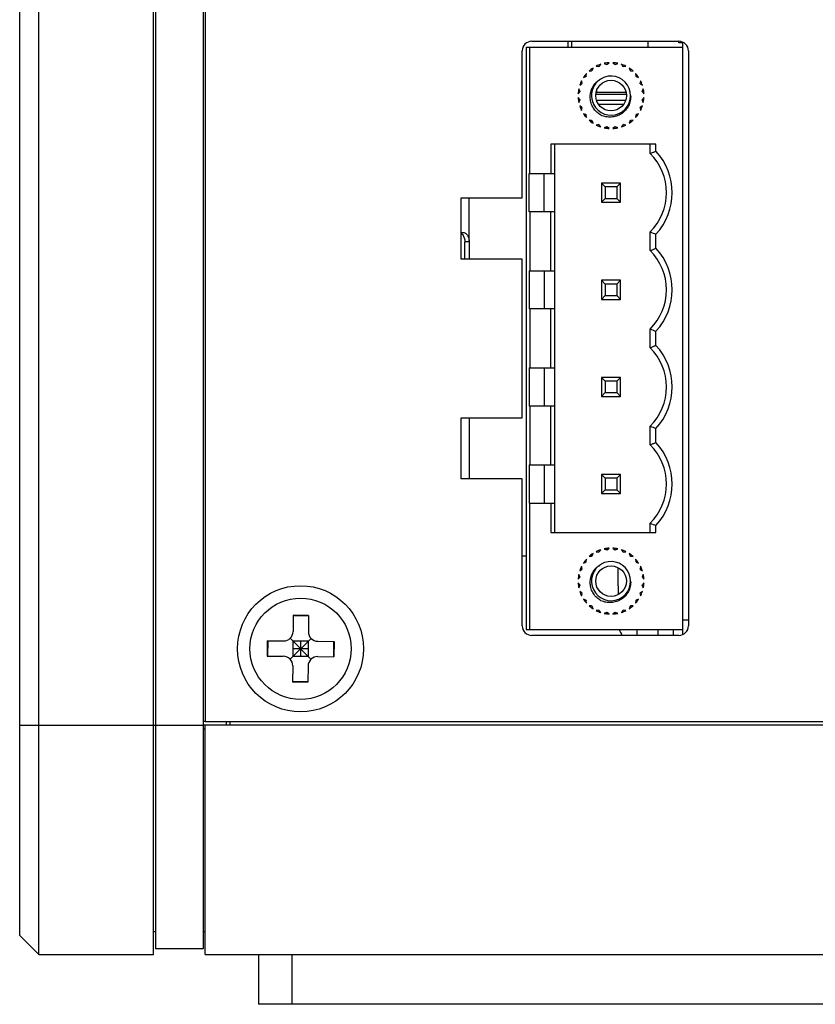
# Model space of a CAD drawing. Header units: millimetres. Extents: x 72 to 798, y -1324 to -805.
# Tile 1 of 18: x 72 to 114, y -1177 to -1125. Entities that reach past the tile are written whole.
import ezdxf

# ---------------------------------------------------------------- set-up
doc = ezdxf.new("R2010")
doc.units = ezdxf.units.MM
doc.header["$LTSCALE"] = 46.255
doc.layers.add('00_COMPONENTS', color=7, linetype='CONTINUOUS')

msp = doc.modelspace()

# ---------------------------------------------------------------- linework, layer by layer
at = {"layer": '00_COMPONENTS', "color": 7}
for p, q in [((73.2, -1174.243), (73.2, -971.243)), ((79.2, -1174.243), (79.2, -971.243)), ((79.3, -971.543), (79.3, -1173.943)), ((81.8, -971.543), (81.8, -1173.943)), ((72.2, -1173.243), (72.2, -972.243)), ((81.9, -983.443), (81.9, -1162.043)), ((99, -1126.463), (106.7, -1126.463)), ((100.9, -1126.763), (100.9, -1126.463)), ((101.1, -1126.763), (101.1, -1126.463)), ((105.1, -1126.763), (105.1, -1126.463)), ((106.7, -1126.543), (106.7, -1126.463)), ((106.9, -1126.543), (106.7, -1126.543)), ((106.9, -1157.52), (106.9, -1126.505)), ((98.5, -1134.653), (98.5, -1126.963)), ((98.7, -1126.763), (106.9, -1126.763)), ((98.7, -1126.763), (98.7, -1157.243)), ((98.9, -1133.383), (98.9, -1126.763)), ((107.2, -1126.963), (107.2, -1157.043)), ((102.95, -1127.666), (103.055, -1127.581)), ((103.246, -1127.581), (103.35, -1127.666)), ((102, -1128.018), (102.134, -1128.004)), ((102.158, -1127.985), (102.206, -1127.86)), ((102.372, -1127.764), (102.505, -1127.785)), ((102.533, -1127.773), (102.612, -1127.665)), ((102.797, -1127.615), (102.92, -1127.67)), ((103.381, -1127.67), (103.504, -1127.615)), ((103.689, -1127.665), (103.768, -1127.773)), ((103.796, -1127.785), (103.929, -1127.764)), ((104.095, -1127.86), (104.143, -1127.985)), ((104.167, -1128.004), (104.301, -1128.018)), ((101.632, -1128.658), (101.611, -1128.525)), ((101.707, -1128.359), (101.832, -1128.311)), ((101.851, -1128.287), (101.865, -1128.153)), ((104.436, -1128.153), (104.45, -1128.287)), ((104.469, -1128.311), (104.594, -1128.359)), ((104.69, -1128.525), (104.669, -1128.658)), ((101.428, -1129.208), (101.513, -1129.103)), ((101.517, -1129.073), (101.462, -1128.95)), ((101.512, -1128.765), (101.62, -1128.686)), ((102.4, -1129.143), (102.4, -1129.026)), ((104.681, -1128.686), (104.789, -1128.765)), ((104.839, -1128.95), (104.784, -1129.073)), ((104.788, -1129.103), (104.873, -1129.208)), ((101.513, -1129.503), (101.428, -1129.399)), ((101.462, -1129.657), (101.517, -1129.534)), ((103.95, -1129.243), (102.35, -1129.243)), ((102.4, -1129.143), (102.36, -1129.184)), ((103.934, -1129.143), (102.4, -1129.143)), ((104.784, -1129.534), (104.839, -1129.657)), ((104.873, -1129.399), (104.788, -1129.503)), ((101.62, -1129.921), (101.512, -1129.842)), ((101.611, -1130.082), (101.632, -1129.949)), ((102.483, -1129.743), (103.818, -1129.743)), ((104.669, -1129.949), (104.69, -1130.082)), ((104.789, -1129.842), (104.681, -1129.921)), ((101.832, -1130.296), (101.707, -1130.248)), ((101.865, -1130.454), (101.851, -1130.32)), ((102.134, -1130.603), (102, -1130.589)), ((102.206, -1130.747), (102.158, -1130.622)), ((104.143, -1130.622), (104.095, -1130.747)), ((104.301, -1130.589), (104.167, -1130.603)), ((104.45, -1130.32), (104.436, -1130.454)), ((104.594, -1130.248), (104.469, -1130.296)), ((102.505, -1130.822), (102.372, -1130.843)), ((102.612, -1130.942), (102.533, -1130.834)), ((102.92, -1130.937), (102.797, -1130.992)), ((103.055, -1131.026), (102.95, -1130.941)), ((103.35, -1130.941), (103.246, -1131.026)), ((103.504, -1130.992), (103.381, -1130.937)), ((103.768, -1130.834), (103.689, -1130.942)), ((103.929, -1130.843), (103.796, -1130.822)), ((105.5, -1131.843), (100, -1131.843)), ((100, -1131.843), (100, -1133.383)), ((100.2, -1152.163), (100.2, -1131.843)), ((105.2, -1132.332), (105.2, -1131.843)), ((105.5, -1132.212), (105.5, -1131.843)), ((98.873, -1133.383), (100.2, -1133.383)), ((98.873, -1135.383), (98.873, -1133.383)), ((99.65, -1135.383), (99.65, -1133.383)), ((103.65, -1133.883), (102.65, -1133.883)), ((102.65, -1133.883), (102.85, -1134.083)), ((102.65, -1133.883), (102.65, -1134.883)), ((103.45, -1134.083), (102.85, -1134.083)), ((102.85, -1134.083), (102.85, -1134.683)), ((103.65, -1133.883), (103.45, -1134.083)), ((103.45, -1134.083), (103.45, -1134.683)), ((103.65, -1134.883), (103.65, -1133.883)), ((95.3, -1134.653), (98.5, -1134.653)), ((95.3, -1137.853), (95.3, -1134.653)), ((102.85, -1134.683), (102.65, -1134.883)), ((102.85, -1134.683), (103.45, -1134.683)), ((103.45, -1134.683), (103.65, -1134.883)), ((102.65, -1134.883), (103.65, -1134.883)), ((100.2, -1135.383), (98.873, -1135.383)), ((98.9, -1135.383), (98.9, -1138.463)), ((100, -1138.463), (100, -1135.383)), ((95.3, -1136.458), (95.397, -1136.458)), ((105.2, -1137.412), (105.2, -1136.435)), ((105.5, -1137.292), (105.5, -1136.555)), ((95.5, -1137.853), (95.5, -1136.958)), ((95.726, -1136.958), (95.726, -1137.853)), ((98.5, -1137.853), (95.3, -1137.853)), ((98.5, -1146.153), (98.5, -1137.853)), ((98.873, -1138.463), (100.2, -1138.463)), ((98.873, -1138.463), (98.873, -1140.463)), ((99.65, -1138.463), (99.65, -1140.463)), ((103.65, -1138.963), (102.65, -1138.963)), ((102.65, -1138.963), (102.85, -1139.163)), ((102.65, -1138.963), (102.65, -1139.963)), ((103.45, -1139.163), (102.85, -1139.163)), ((102.85, -1139.163), (102.85, -1139.763)), ((103.65, -1138.963), (103.45, -1139.163)), ((103.45, -1139.163), (103.45, -1139.763)), ((103.65, -1139.963), (103.65, -1138.963)), ((102.85, -1139.763), (102.65, -1139.963)), ((102.85, -1139.763), (103.45, -1139.763)), ((103.45, -1139.763), (103.65, -1139.963)), ((100.2, -1140.463), (98.873, -1140.463)), ((98.9, -1140.463), (98.9, -1143.543)), ((100, -1143.543), (100, -1140.463)), ((102.65, -1139.963), (103.65, -1139.963)), ((105.2, -1142.492), (105.2, -1141.515)), ((105.5, -1142.372), (105.5, -1141.635)), ((98.873, -1143.543), (100.2, -1143.543)), ((98.873, -1143.543), (98.873, -1145.543)), ((99.65, -1143.543), (99.65, -1145.543)), ((103.65, -1144.043), (102.65, -1144.043)), ((102.65, -1144.043), (102.85, -1144.243)), ((102.65, -1144.043), (102.65, -1145.043)), ((103.65, -1144.043), (103.45, -1144.243)), ((103.65, -1145.043), (103.65, -1144.043)), ((103.45, -1144.243), (102.85, -1144.243)), ((102.85, -1144.243), (102.85, -1144.843)), ((103.45, -1144.243), (103.45, -1144.843)), ((102.85, -1144.843), (102.65, -1145.043)), ((102.65, -1145.043), (103.65, -1145.043)), ((102.85, -1144.843), (103.45, -1144.843)), ((103.45, -1144.843), (103.65, -1145.043)), ((100.2, -1145.543), (98.873, -1145.543)), ((98.9, -1145.543), (98.9, -1148.623)), ((100, -1148.623), (100, -1145.543)), ((95.3, -1146.153), (98.5, -1146.153)), ((95.3, -1149.353), (95.3, -1146.153)), ((105.2, -1147.572), (105.2, -1146.595)), ((105.5, -1147.452), (105.5, -1146.715)), ((98.873, -1148.623), (100.2, -1148.623)), ((98.873, -1148.623), (98.873, -1150.623)), ((99.65, -1148.623), (99.65, -1150.623)), ((103.65, -1149.123), (102.65, -1149.123)), ((102.65, -1149.123), (102.85, -1149.323)), ((102.65, -1149.123), (102.65, -1150.123)), ((103.65, -1149.123), (103.45, -1149.323)), ((103.65, -1150.123), (103.65, -1149.123)), ((98.5, -1149.353), (95.3, -1149.353)), ((98.5, -1157.043), (98.5, -1149.353)), ((103.45, -1149.323), (102.85, -1149.323)), ((102.85, -1149.323), (102.85, -1149.923)), ((103.45, -1149.323), (103.45, -1149.923)), ((102.85, -1149.923), (102.65, -1150.123)), ((102.65, -1150.123), (103.65, -1150.123)), ((102.85, -1149.923), (103.45, -1149.923)), ((103.45, -1149.923), (103.65, -1150.123)), ((98.873, -1150.623), (100.2, -1150.623)), ((98.9, -1157.243), (98.9, -1150.623)), ((100, -1150.623), (100, -1152.163)), ((105.2, -1152.163), (105.2, -1151.675)), ((105.5, -1152.163), (105.5, -1151.795)), ((100, -1152.163), (105.5, -1152.163)), ((102.158, -1153.385), (102.206, -1153.26)), ((102.372, -1153.164), (102.505, -1153.185)), ((102.533, -1153.173), (102.612, -1153.065)), ((102.797, -1153.015), (102.92, -1153.07)), ((102.95, -1153.066), (103.055, -1152.981)), ((103.246, -1152.981), (103.35, -1153.066)), ((103.381, -1153.07), (103.504, -1153.015)), ((103.689, -1153.065), (103.768, -1153.173)), ((103.796, -1153.185), (103.929, -1153.164)), ((104.095, -1153.26), (104.143, -1153.385)), ((98.7, -1153.393), (98.5, -1153.393)), ((101.707, -1153.759), (101.832, -1153.711)), ((101.851, -1153.687), (101.865, -1153.553)), ((102, -1153.418), (102.134, -1153.404)), ((104.167, -1153.404), (104.301, -1153.418)), ((104.436, -1153.553), (104.45, -1153.687)), ((104.469, -1153.711), (104.594, -1153.759)), ((101.517, -1154.473), (101.462, -1154.35)), ((101.512, -1154.165), (101.62, -1154.086)), ((101.632, -1154.058), (101.611, -1153.925)), ((103.52, -1154.943), (103.52, -1153.995)), ((104.69, -1153.925), (104.669, -1154.058)), ((104.681, -1154.086), (104.789, -1154.165)), ((104.839, -1154.35), (104.784, -1154.473)), ((101.428, -1154.608), (101.513, -1154.503)), ((101.513, -1154.903), (101.428, -1154.799)), ((104.788, -1154.503), (104.873, -1154.608)), ((104.873, -1154.799), (104.788, -1154.903)), ((101.462, -1155.057), (101.517, -1154.934)), ((101.62, -1155.321), (101.512, -1155.242)), ((101.611, -1155.482), (101.632, -1155.349)), ((103.52, -1154.943), (103.525, -1154.943)), ((104.669, -1155.349), (104.69, -1155.482)), ((104.789, -1155.242), (104.681, -1155.321)), ((104.784, -1154.934), (104.839, -1155.057)), ((101.832, -1155.696), (101.707, -1155.648)), ((101.865, -1155.854), (101.851, -1155.72)), ((104.45, -1155.72), (104.436, -1155.854)), ((104.594, -1155.648), (104.469, -1155.696)), ((102.134, -1156.003), (102, -1155.989)), ((102.206, -1156.147), (102.158, -1156.022)), ((102.505, -1156.222), (102.372, -1156.243)), ((102.612, -1156.342), (102.533, -1156.234)), ((102.92, -1156.337), (102.797, -1156.392)), ((103.055, -1156.426), (102.95, -1156.341)), ((103.35, -1156.341), (103.246, -1156.426)), ((103.504, -1156.392), (103.381, -1156.337)), ((103.768, -1156.234), (103.689, -1156.342)), ((103.929, -1156.243), (103.796, -1156.222)), ((104.143, -1156.022), (104.095, -1156.147)), ((104.301, -1155.989), (104.167, -1156.003)), ((86.516, -1156.49), (86.509, -1157.34)), ((87.316, -1156.497), (86.516, -1156.49)), ((87.316, -1156.525), (86.516, -1156.517)), ((87.316, -1156.497), (87.308, -1157.347)), ((98.7, -1157.243), (106.9, -1157.243)), ((105.6, -1157.243), (105.6, -1157.543)), ((106.4, -1157.243), (106.4, -1157.543)), ((85.154, -1157.828), (85.147, -1158.628)), ((85.154, -1157.828), (86.004, -1157.836)), ((85.182, -1157.828), (85.174, -1158.628)), ((86.349, -1158.785), (87.452, -1157.702)), ((87.442, -1158.795), (86.359, -1157.692)), ((86.504, -1157.84), (86.497, -1158.64)), ((87.304, -1157.847), (86.504, -1157.84)), ((86.904, -1157.844), (86.897, -1158.643)), ((87.304, -1157.847), (87.297, -1158.647)), ((87.804, -1157.852), (88.654, -1157.859)), ((88.627, -1157.859), (88.619, -1158.659)), ((88.654, -1157.859), (88.647, -1158.659)), ((106.7, -1157.543), (99, -1157.543)), ((87.3, -1158.247), (86.501, -1158.24)), ((85.147, -1158.628), (85.997, -1158.635)), ((87.297, -1158.647), (86.497, -1158.64)), ((87.797, -1158.651), (88.647, -1158.659)), ((86.493, -1159.14), (86.485, -1159.99)), ((87.292, -1159.147), (87.285, -1159.997)), ((87.285, -1159.97), (86.485, -1159.962)), ((87.285, -1159.997), (86.485, -1159.99)), ((81.9, -1162.043), (142.7, -1162.043)), ((83, -1162.043), (83, -1162.243)), ((83.2, -1162.043), (83.2, -1162.243)), ((142.9, -1162.243), (81.8, -1162.243)), ((81.9, -1174.243), (81.9, -1162.243)), ((72.2, -1173.243), (73.2, -1174.243)), ((79.2, -1173.043), (79.3, -1173.043)), ((81.8, -1173.043), (81.9, -1173.043)), ((81.8, -1173.943), (79.3, -1173.943)), ((73.2, -1174.243), (79.2, -1174.243)), ((81.9, -1174.243), (145.2, -1174.243)), ((84.7, -1174.243), (84.7, -1176.843)), ((144.2, -1176.843), (84.7, -1176.843))]:
    msp.add_line(p, q, dxfattribs=at)
at = {"layer": '00_COMPONENTS', "color": 4}
for p, q in [((102.388, -1129.543), (103.913, -1129.543)), ((95.726, -1136.958), (95.726, -1134.653)), ((95.726, -1136.958), (95.5, -1136.958)), ((95.726, -1146.153), (95.726, -1149.353)), ((107.2, -1156.743), (106.9, -1156.743)), ((104.52, -1157.543), (104.52, -1157.243)), ((81.9, -1162.043), (81.8, -1162.043)), ((72.2, -1162.243), (81.8, -1162.243)), ((81.9, -1162.447), (81.8, -1162.447)), ((86.45, -1174.243), (86.45, -1176.843))]:
    msp.add_line(p, q, dxfattribs=at)
at = {"layer": '00_COMPONENTS', "color": 7}
for centre, radius in [((103.15, -1129.303), 0.8), ((103.15, -1154.703), 0.8), ((86.9, -1158.243), 3.3), ((86.9, -1158.243), 2.65)]:
    msp.add_circle(centre, radius, dxfattribs=at)
for centre, radius, start, end in [((99, -1126.963), 0.5, 90, 180), ((106.7, -1126.963), 0.5, 0, 90), ((103.15, -1129.303), 1.725, 93.183, 101.817), ((103.15, -1129.303), 1.725, 78.183, 86.817), ((103.15, -1129.303), 1.725, 123.183, 131.817), ((103.15, -1129.303), 1.65, 126.9621, 128.0379), ((103.15, -1129.303), 1.725, 108.183, 116.817), ((103.15, -1129.303), 1.65, 111.9621, 113.0379), ((103.15, -1129.303), 1.65, 96.9621, 98.0379), ((103.15, -1129.303), 1.65, 81.9621, 83.0379), ((103.15, -1129.303), 1.725, 63.183, 71.817), ((103.15, -1129.303), 1.65, 66.9621, 68.0379), ((103.15, -1129.303), 1.725, 48.183, 56.817), ((103.15, -1129.303), 1.65, 51.9621, 53.0379), ((103.15, -1129.303), 1.725, 153.183, 161.817), ((103.15, -1129.303), 1.725, 138.183, 146.817), ((103.15, -1129.303), 1.65, 141.9621, 143.0379), ((103.15, -1129.303), 1.025, 129.2132, 120.358), ((103.785, -1130.275), 2.185, 123.9541, 124.1295), ((103.216, -1129.429), 1.165, 123.3202, 123.9799), ((101.633, -1126.865), 1.848, 301.5412, 302.7517), ((103.15, -1129.303), 1.725, 33.183, 41.817), ((103.15, -1129.303), 1.65, 36.9621, 38.0379), ((103.15, -1129.303), 1.725, 18.183, 26.817), ((103.15, -1129.303), 1.725, 168.183, 176.817), ((103.15, -1129.303), 1.65, 171.9621, 173.0379), ((103.15, -1129.303), 1.65, 156.9621, 158.0379), ((103.15, -1129.303), 1.65, 21.9621, 23.0379), ((103.15, -1129.303), 1.65, 6.9621, 8.0379), ((103.15, -1129.303), 1.725, 3.183, 11.817), ((103.15, -1129.303), 1.725, 183.183, 191.817), ((103.15, -1129.303), 1.65, 186.9621, 188.0379), ((103.15, -1129.303), 1.65, 351.9621, 353.0379), ((103.15, -1129.303), 1.725, 348.183, 356.817), ((103.15, -1129.303), 1.725, 198.183, 206.817), ((103.15, -1129.303), 1.65, 201.9621, 203.0379), ((103.15, -1129.303), 1.65, 336.9621, 338.0379), ((103.15, -1129.303), 1.725, 333.183, 341.817), ((103.15, -1129.303), 1.725, 213.183, 221.817), ((103.15, -1129.303), 1.65, 216.9621, 218.0379), ((103.15, -1129.303), 1.725, 228.183, 236.817), ((103.15, -1129.303), 1.65, 231.9621, 233.0379), ((103.15, -1129.303), 1.725, 303.183, 311.817), ((103.15, -1129.303), 1.65, 306.9621, 308.0379), ((103.15, -1129.303), 1.725, 318.183, 326.817), ((103.15, -1129.303), 1.65, 321.9621, 323.0379), ((103.15, -1129.303), 1.725, 243.183, 251.817), ((103.15, -1129.303), 1.65, 246.9621, 248.0379), ((103.15, -1129.303), 1.725, 258.183, 266.817), ((103.15, -1129.303), 1.65, 261.9621, 263.0379), ((103.15, -1129.303), 1.725, 273.183, 281.817), ((103.15, -1129.303), 1.65, 276.9621, 278.0379), ((103.15, -1129.303), 1.725, 288.183, 296.817), ((103.15, -1129.303), 1.65, 291.9621, 293.0379), ((103.15, -1134.383), 3.2, 317.2544, 42.7456), ((103.15, -1134.383), 2.9, 314.983, 45.0177), ((111.442, -1121.361), 16.315, 247.5059, 248.6416), ((103.15, -1139.463), 3.2, 317.2544, 42.7456), ((103.15, -1139.463), 2.9, 314.983, 45.0177), ((111.442, -1126.441), 16.315, 247.5059, 248.6417), ((103.15, -1144.543), 2.9, 314.983, 45.0177), ((103.15, -1144.543), 3.2, 317.2544, 42.7456), ((111.442, -1131.521), 16.315, 247.5059, 248.6417), ((103.15, -1149.623), 2.9, 314.983, 45.0177), ((103.15, -1149.623), 3.2, 317.2544, 42.7456), ((111.442, -1136.601), 16.315, 247.5065, 248.6423), ((103.15, -1154.703), 1.725, 123.183, 131.817), ((103.15, -1154.703), 1.725, 108.183, 116.817), ((103.15, -1154.703), 1.65, 111.9621, 113.0379), ((103.15, -1154.703), 1.725, 93.183, 101.817), ((103.15, -1154.703), 1.65, 96.9621, 98.0379), ((103.15, -1154.703), 1.725, 78.183, 86.817), ((103.15, -1154.703), 1.65, 81.9621, 83.0379), ((103.15, -1154.703), 1.725, 63.183, 71.817), ((103.15, -1154.703), 1.65, 66.9621, 68.0379), ((103.15, -1154.703), 1.725, 48.183, 56.817), ((103.15, -1154.703), 1.725, 138.183, 146.817), ((103.15, -1154.703), 1.65, 141.9621, 143.0379), ((103.15, -1154.703), 1.025, 129.2132, 120.358), ((103.15, -1154.703), 1.65, 126.9621, 128.0379), ((103.785, -1155.675), 2.185, 123.9541, 124.1295), ((103.216, -1154.829), 1.165, 123.3202, 123.9799), ((101.633, -1152.265), 1.848, 301.5412, 302.7517), ((103.15, -1154.703), 1.65, 51.9621, 53.0379), ((103.15, -1154.703), 1.725, 33.183, 41.817), ((103.15, -1154.703), 1.65, 36.9621, 38.0379), ((103.15, -1154.703), 1.725, 168.183, 176.817), ((103.15, -1154.703), 1.725, 153.183, 161.817), ((103.15, -1154.703), 1.65, 156.9621, 158.0379), ((103.15, -1154.703), 1.65, 21.9621, 23.0379), ((103.15, -1154.703), 1.725, 18.183, 26.817), ((103.15, -1154.703), 1.725, 3.183, 11.817), ((103.15, -1154.703), 1.725, 183.183, 191.817), ((103.15, -1154.703), 1.65, 171.9621, 173.0379), ((103.15, -1154.703), 1.65, 6.9621, 8.0379), ((103.15, -1154.703), 1.725, 348.183, 356.817), ((103.15, -1154.703), 1.725, 198.183, 206.817), ((103.15, -1154.703), 1.65, 186.9621, 188.0379), ((103.15, -1154.703), 1.65, 201.9621, 203.0379), ((121.552, -1155.226), 18.029, 179.1033, 180.0567), ((125.093, -1155.247), 21.57, 179.9898, 180.4325), ((103.15, -1154.703), 1.65, 336.9621, 338.0379), ((103.15, -1154.703), 1.725, 333.183, 341.817), ((103.15, -1154.703), 1.65, 351.9621, 353.0379), ((103.15, -1154.703), 1.725, 213.183, 221.817), ((103.15, -1154.703), 1.65, 216.9621, 218.0379), ((103.15, -1154.703), 1.725, 318.183, 326.817), ((103.15, -1154.703), 1.65, 321.9621, 323.0379), ((103.15, -1154.703), 1.725, 228.183, 236.817), ((103.15, -1154.703), 1.65, 231.9621, 233.0379), ((103.15, -1154.703), 1.725, 243.183, 251.817), ((103.15, -1154.703), 1.65, 246.9621, 248.0379), ((103.15, -1154.703), 1.725, 258.183, 266.817), ((103.15, -1154.703), 1.65, 261.9621, 263.0379), ((103.15, -1154.703), 1.725, 273.183, 281.817), ((103.15, -1154.703), 1.65, 276.9621, 278.0379), ((103.15, -1154.703), 1.725, 288.183, 296.817), ((103.15, -1154.703), 1.65, 291.9621, 293.0379), ((103.15, -1154.703), 1.725, 303.183, 311.817), ((103.15, -1154.703), 1.65, 306.9621, 308.0379), ((86.009, -1157.336), 0.5, 269.491, 359.491), ((87.808, -1157.352), 0.5, 179.491, 269.491), ((99, -1157.043), 0.5, 180, 270), ((104.52, -1156.918), 1, 198.9725, 218.7006), ((106.7, -1157.043), 0.5, 270, 0), ((85.993, -1159.135), 0.5, 359.491, 89.491), ((87.792, -1159.151), 0.5, 89.491, 179.491)]:
    msp.add_arc(centre, radius, start, end, dxfattribs=at)
for points, knots in [([(102.619, -1130.329), (102.543, -1130.279), (102.429, -1130.201), (102.304, -1130.068), (102.197, -1129.92), (102.102, -1129.71), (102.063, -1129.483), (102.062, -1129.301), (102.074, -1129.187), (102.092, -1129.098), (102.11, -1129.032), (102.133, -1128.967), (102.156, -1128.903), (102.188, -1128.842), (102.218, -1128.794), (102.24, -1128.76), (102.253, -1128.742), (102.269, -1128.726), (102.286, -1128.703), (102.316, -1128.668), (102.354, -1128.626), (102.396, -1128.587), (102.431, -1128.558), (102.458, -1128.537), (102.485, -1128.516), (102.504, -1128.502), (102.515, -1128.5)], [0, 0, 0, 0, 0.125032, 0.187606, 0.250175, 0.374948, 0.499789, 0.562333, 0.624854, 0.656133, 0.687388, 0.718669, 0.749932, 0.781197, 0.812455, 0.828095, 0.835904, 0.843723, 0.859355, 0.874988, 0.906248, 0.937514, 0.953147, 0.96878, 0.984406, 1, 1, 1, 1]), ([(102.515, -1128.5), (102.52, -1128.499), (102.53, -1128.499), (102.55, -1128.492), (102.557, -1128.476), (102.559, -1128.466)], [0, 0, 0, 0, 0.253374, 0.500109, 1, 1, 1, 1]), ([(104.175, -1129.304), (104.181, -1129.396), (104.167, -1129.584), (104.072, -1129.85), (103.911, -1130.081), (103.695, -1130.263), (103.441, -1130.385), (103.165, -1130.439), (102.883, -1130.423), (102.704, -1130.367), (102.619, -1130.329)], [0, 0, 0, 0, 0.124958, 0.249949, 0.374917, 0.499959, 0.624986, 0.74999, 0.874984, 1, 1, 1, 1]), ([(105.2, -1132.332), (105.251, -1132.312), (105.35, -1132.269), (105.451, -1132.231), (105.5, -1132.212)], [0, 0, 0, 0, 0.502183, 1, 1, 1, 1]), ([(95.301, -1136.499), (95.332, -1136.519), (95.406, -1136.591), (95.482, -1136.751), (95.5, -1136.887), (95.5, -1136.958)], [0, 0, 0, 0, 0.215008, 0.586903, 1, 1, 1, 1]), ([(95.397, -1136.458), (95.419, -1136.458), (95.463, -1136.465), (95.55, -1136.506), (95.643, -1136.607), (95.711, -1136.77), (95.726, -1136.894), (95.726, -1136.958)], [0, 0, 0, 0, 0.099081, 0.202897, 0.435095, 0.705499, 1, 1, 1, 1]), ([(105.2, -1137.412), (105.251, -1137.392), (105.35, -1137.349), (105.451, -1137.311), (105.5, -1137.292)], [0, 0, 0, 0, 0.502183, 1, 1, 1, 1]), ([(105.2, -1142.492), (105.251, -1142.472), (105.35, -1142.429), (105.451, -1142.391), (105.5, -1142.372)], [0, 0, 0, 0, 0.502183, 1, 1, 1, 1]), ([(105.2, -1147.572), (105.251, -1147.552), (105.35, -1147.509), (105.451, -1147.471), (105.5, -1147.452)], [0, 0, 0, 0, 0.502183, 1, 1, 1, 1]), ([(102.515, -1153.9), (102.52, -1153.899), (102.53, -1153.899), (102.55, -1153.892), (102.557, -1153.876), (102.559, -1153.866)], [0, 0, 0, 0, 0.253374, 0.500109, 1, 1, 1, 1]), ([(102.619, -1155.729), (102.543, -1155.679), (102.429, -1155.601), (102.304, -1155.468), (102.197, -1155.32), (102.102, -1155.11), (102.063, -1154.883), (102.062, -1154.701), (102.074, -1154.587), (102.092, -1154.498), (102.11, -1154.432), (102.133, -1154.367), (102.156, -1154.303), (102.188, -1154.242), (102.218, -1154.194), (102.24, -1154.16), (102.253, -1154.142), (102.269, -1154.126), (102.286, -1154.103), (102.316, -1154.068), (102.354, -1154.026), (102.396, -1153.987), (102.431, -1153.958), (102.458, -1153.937), (102.485, -1153.916), (102.504, -1153.902), (102.515, -1153.9)], [0, 0, 0, 0, 0.125032, 0.187606, 0.250175, 0.374948, 0.499789, 0.562333, 0.624854, 0.656133, 0.687388, 0.718669, 0.749932, 0.781197, 0.812455, 0.828095, 0.835904, 0.843723, 0.859355, 0.874988, 0.906248, 0.937514, 0.953147, 0.96878, 0.984406, 1, 1, 1, 1]), ([(104.175, -1154.704), (104.181, -1154.796), (104.167, -1154.984), (104.072, -1155.25), (103.911, -1155.481), (103.695, -1155.663), (103.441, -1155.785), (103.165, -1155.839), (102.883, -1155.823), (102.704, -1155.767), (102.619, -1155.729)], [0, 0, 0, 0, 0.124958, 0.249949, 0.374917, 0.499959, 0.624986, 0.74999, 0.874984, 1, 1, 1, 1])]:
    msp.add_open_spline(points, degree=3, knots=knots, dxfattribs=at)
for points in [[(102.576, -1128.455), (102.584, -1128.45), (102.592, -1128.445), (102.6, -1128.44)], [(102.576, -1153.855), (102.584, -1153.85), (102.592, -1153.845), (102.6, -1153.84)]]:
    msp.add_open_spline(points, degree=3, dxfattribs=at)

doc.saveas('drawing.dxf')
